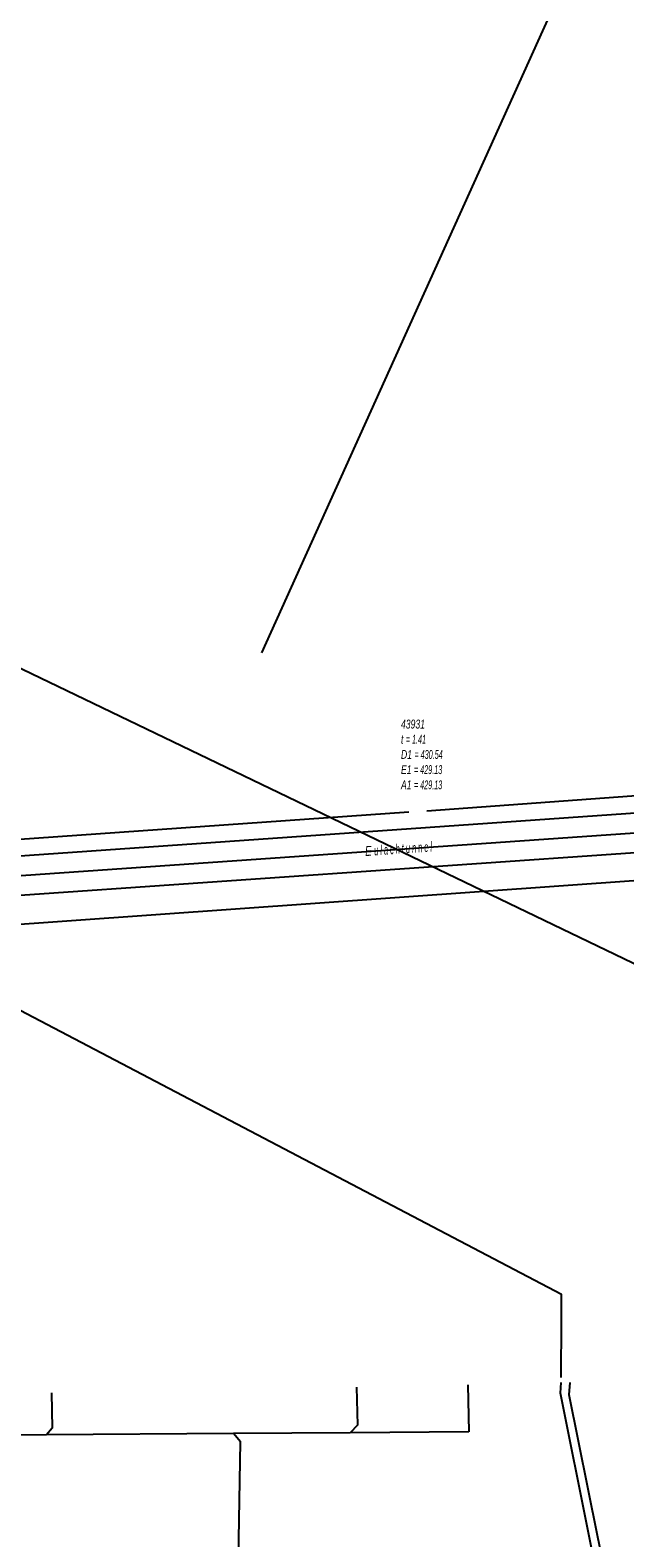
# Model space of a CAD drawing. Header units: metres. Extents: x 2695563 to 2696938, y 1260544 to 1262032.
# Tile 244 of 256: x 2696575 to 2696609, y 1261669 to 1261754. Entities that reach past the tile are written whole.
import ezdxf

# ---------------------------------------------------------------- set-up
doc = ezdxf.new("R2010")
doc.units = ezdxf.units.M
doc.linetypes.add('AUSGEZOGEN', pattern=[0])
for name, color, linetype in [('AW_LK_ Haltung Text', 7, 'AUSGEZOGEN'), ('AW_LK_Haltung', 24, 'AUSGEZOGEN'), ('AW_LK_Normschacht Text', 24, 'AUSGEZOGEN'), ('AW_LK_Trasselinie', 24, 'AUSGEZOGEN'), ('EW_LK_Trasseabs', 1, 'AUSGEZOGEN'), ('GA_LK_Leitung', 32, 'AUSGEZOGEN'), ('WA_LK_Leitung', 171, 'AUSGEZOGEN')]:
    doc.layers.add(name, color=color, linetype=linetype)
doc.styles.add('ARIAL', font='arial.ttf')

# ---------------------------------------------------------------- blocks, each defined once
blk = doc.blocks.new('COMPLEXOBJECT_1541')
at = {"layer": 'AW_LK_Haltung', "color": 24, "linetype": 'AUSGEZOGEN', "transparency": 33554687}
blk.add_lwpolyline([(6709.351, 11715.539), (6690.908, 11714.558), (6688.488, 11714.43), (6681.929, 11714.081), (6679.831, 11713.969), (6562.5, 11705.81), (6483.786, 11700.323)], dxfattribs=at)
blk = doc.blocks.new('COMPLEXOBJECT_1979')
at = {"layer": 'EW_LK_Trasseabs', "color": 1, "linetype": 'AUSGEZOGEN', "transparency": 33554687}
blk.add_lwpolyline([(6582.463, 11659.717), (6601.144, 11664.156), (6602.596, 11664.668), (6608.438, 11667.146), (6608.979, 11667.248), (6615.452, 11667.565), (6616.624, 11667.742), (6642.532, 11673.759)], dxfattribs=at)
for centre, radius, start, end in [((6631.91, 11715.014), 42.601, 284.43832, 309.11678), ((6581.513, 11662.165), 2.626, 260.52869, 291.20437)]:
    blk.add_arc(centre, radius, start, end, dxfattribs=at)
blk = doc.blocks.new('COMPLEXOBJECT_1994')
at = {"layer": 'EW_LK_Trasseabs', "color": 1, "linetype": 'AUSGEZOGEN', "transparency": 33554687}
blk.add_lwpolyline([(6580.428, 11657.935), (6581.047, 11657.988), (6649.086, 11673.902)], dxfattribs=at)
blk.add_arc((6645.49, 11691.467), 17.93, 281.57053, 294.23667, dxfattribs=at)
blk = doc.blocks.new('COMPLEXOBJECT_2578')
at = {"layer": 'EW_LK_Trasseabs', "color": 1, "linetype": 'AUSGEZOGEN', "transparency": 33554687}
blk.add_lwpolyline([(6687.374, 11711.829), (6677.882, 11711.242), (6484.478, 11697.478)], dxfattribs=at)

msp = doc.modelspace()

# ---------------------------------------------------------------- linework, layer by layer
at = {"layer": 'AW_LK_Haltung', "color": 24, "linetype": 'AUSGEZOGEN', "transparency": 33554687}
for p, q in [((2696680.8, 1261716.093), (2696597.669, 1261710.066)), ((2696596.652, 1261709.999), (2696534.074, 1261705.641)), ((2696600, 1261677.48), (2696600.05, 1261674.81))]:
    msp.add_line(p, q, dxfattribs=at)
for points in [[(2696576.36, 1261677.03), (2696576.4, 1261675.02), (2696576.09, 1261674.648)], [(2696593.68, 1261677.35), (2696593.73, 1261675.2), (2696593.32, 1261674.765)], [(2696600.05, 1261674.81), (2696593.32, 1261674.765), (2696586.7, 1261674.72), (2696576.09, 1261674.648), (2696569.76, 1261674.605), (2696568.95, 1261674.6)], [(2696586.97, 1261666.51), (2696587.1, 1261674.25), (2696586.7, 1261674.72)]]:
    msp.add_lwpolyline(points, dxfattribs=at)
at = {"layer": 'AW_LK_Trasselinie', "color": 24, "linetype": 'AUSGEZOGEN', "transparency": 33554687}
for p, q in [((2696681.73, 1261715.01), (2696563.47, 1261706.74)), ((2696680.86, 1261712.67), (2696563.47, 1261704.5))]:
    msp.add_line(p, q, dxfattribs=at)
at = {"layer": 'EW_LK_Trasseabs', "color": 1, "linetype": 'AUSGEZOGEN', "transparency": 33554687}
for p, q in [((2696616.541, 1261781.657), (2696588.295, 1261719.065)), ((2696559.164, 1261725.609), (2696613.482, 1261699.47))]:
    msp.add_line(p, q, dxfattribs=at)
at = {"layer": 'GA_LK_Leitung', "color": 32, "linetype": 'AUSGEZOGEN', "transparency": 33554687}
msp.add_lwpolyline([(2696610.062, 1261655.653), (2696608.421, 1261663.753), (2696607.985, 1261665.896), (2696607.369, 1261668.927), (2696605.744, 1261676.915), (2696605.801, 1261677.62)], dxfattribs=at)
at = {"layer": 'WA_LK_Leitung', "color": 7, "linetype": 'AUSGEZOGEN', "transparency": 33554687}
for points in [[(2696605.302, 1261677.909), (2696605.31, 1261681.12), (2696605.31, 1261682.62), (2696566.879, 1261702.769)], [(2696609.859, 1261653.93), (2696609.777, 1261654.343), (2696609.674, 1261654.864), (2696607.51, 1261665.749), (2696606.868, 1261668.978), (2696605.27, 1261677.018), (2696605.301, 1261677.609)]]:
    msp.add_lwpolyline(points, dxfattribs=at)

# ---------------------------------------------------------------- block references
at = {"layer": 'AW_LK_Haltung', "color": 24, "linetype": 'AUSGEZOGEN', "lineweight": -3, "transparency": 33554687}
msp.add_blockref('COMPLEXOBJECT_1541', (2690000.97, 1249999.81), dxfattribs=at)
at = {"layer": 'EW_LK_Trasseabs', "color": 1, "linetype": 'AUSGEZOGEN', "lineweight": -3, "transparency": 33554687}
for name in ['COMPLEXOBJECT_2578', 'COMPLEXOBJECT_1979', 'COMPLEXOBJECT_1994']:
    msp.add_blockref(name, (2690000.97, 1249999.81), dxfattribs=at)

# ---------------------------------------------------------------- texts
at = {"layer": 'AW_LK_ Haltung Text', "color": 24, "transparency": 33554687, "insert": (2696594.188, 1261707.505), "char_height": 0.55705, "width": 5.01067, "attachment_point": 7, "rotation": 3.978, "style": 'ARIAL'}
msp.add_mtext('\\A1;{\\fArial|i1|b0;\\H0.557054;\\W0.700000;\\C24;E \\W0.490000;u l a c h t u n n e l}\\P', dxfattribs=at)
at = {"layer": 'AW_LK_Normschacht Text', "color": 24, "transparency": 33554687, "insert": (2696596.205, 1261715.264), "char_height": 0.50641, "width": 2.8324, "attachment_point": 1, "line_spacing_factor": 1.024096, "style": 'ARIAL'}
msp.add_mtext('\\A1;{\\fArial|i1|b0;\\H0.506413;\\W0.693955;\\C24;43931}\\P{\\fArial|i1|b0;\\H0.505000;\\W0.693955;\\C24;t \\W0.485768;= 1.41}\\P{\\fArial|i1|b0;\\H0.505000;\\W0.693955;\\C24;D1 \\W0.485768;= 430.54}\\P{\\fArial|i1|b0;\\H0.505000;\\W0.693955;\\C24;E1 \\W0.485768;= 429.13}\\P{\\fArial|i1|b0;\\H0.505000;\\W0.693955;\\C24;A1 \\W0.485768;= 429.13}\\P', dxfattribs=at)

doc.saveas('drawing.dxf')
